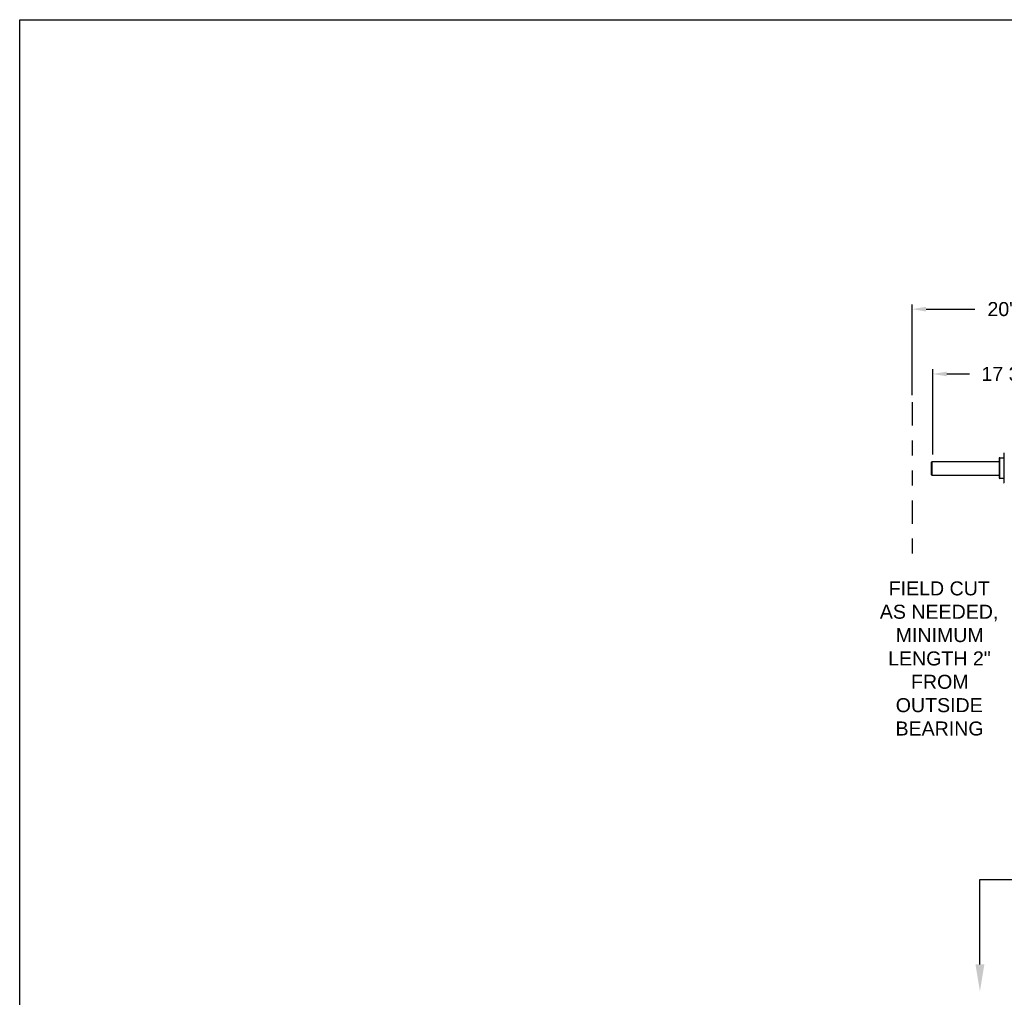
# Model space of a CAD drawing. Header units: inches. Extents: x 170 to 312, y 215 to 248.
# Tile 119 of 256: x 194.25 to 200.84, y 220.95 to 227.49. Entities that reach past the tile are written whole.
import ezdxf
from ezdxf import colors
from ezdxf.entities.mleader import LeaderData, LeaderLine
from ezdxf.math import Vec2, Vec3

# ---------------------------------------------------------------- set-up
doc = ezdxf.new("R2010")
doc.units = ezdxf.units.IN
doc.header["$LTSCALE"] = 0.25
doc.header["$MEASUREMENT"] = 0
doc.linetypes.add('CENTER', pattern=[2, 1.25, -0.25, 0.25, -0.25])
doc.linetypes.add('PHANTOM2', pattern=[1.25, 0.625, -0.125, 0.125, -0.125, 0.125, -0.125])
for name, color, linetype in [('ANNOTATIONS', 1, 'Continuous'), ('HIDDEN', 6, 'PHANTOM2'), ('SECTION CUTS', 6, 'CENTER'), ('STANDARD MOTOR RH', 7, 'Continuous')]:
    doc.layers.add(name, color=color, linetype=linetype)
doc.styles.add('ARIAL', font='arial.ttf', dxfattribs={"height": 0.09375})
doc.styles.get("Standard").update_dxf_attribs({"font": 'romans.shx'})
doc.dimstyles.new('STANDARD$0', dxfattribs={"dimtxt": 0.09375, "dimasz": 0.09375, "dimexe": 0.03125, "dimexo": 0.046875, "dimgap": 0.09, "dimtad": 0, "dimtih": 1, "dimtoh": 1, "dimdec": 4, "dimzin": 0, "dimdsep": 46, "dimtxsty": 'ARIAL', "dimcen": 0.09, "dimadec": 0, "dimazin": 0, "dimtfac": 1, "dimtdec": 4, "dimtofl": 0, "dimtmove": 0, "dimatfit": 1, "dimfxl": 1, "dimtolj": 1, "dimtzin": 0, "dimarcsym": 0})

# ---------------------------------------------------------------- blocks, each defined once
blk = doc.blocks.new('*D207')
at = {"layer": 'ANNOTATIONS', "color": 0, "lineweight": -2, "transparency": 16777216}
for p, q in [((200.2233, 224.9802), (200.2233, 225.5879)), ((201.424, 223.587), (201.424, 225.5879)), ((200.3171, 225.5566), (200.6426, 225.5566)), ((201.3303, 225.5566), (201.0048, 225.5566))]:
    blk.add_line(p, q, dxfattribs=at)
at = {"layer": 'ANNOTATIONS', "color": 0, "transparency": 16777216}
for points in [[(200.3171, 225.5722), (200.3171, 225.541), (200.2233, 225.5566)], [(201.3303, 225.5722), (201.3303, 225.541), (201.424, 225.5566)]]:
    blk.add_solid(points, dxfattribs=at)
at = {"layer": 'defpoints', "color": 0, "transparency": 16777216}
for p in [(200.2233, 225.5566), (200.2233, 224.9334), (201.424, 223.5401)]:
    blk.add_point(p, dxfattribs=at)
at = {"layer": 'ANNOTATIONS', "color": 0, "transparency": 16777216, "insert": (200.8237, 225.5566), "char_height": 0.09375, "attachment_point": 5, "style": 'ARIAL'}
blk.add_mtext('\\A1;20"', dxfattribs=at)
blk = doc.blocks.new('*D208')
at = {"layer": 'ANNOTATIONS', "color": 0, "lineweight": -2, "transparency": 16777216}
for p, q in [((200.3615, 224.585), (200.3615, 225.1541)), ((200.4553, 225.1229), (200.6077, 225.1229)), ((201.3303, 225.1229), (201.1779, 225.1229)), ((201.424, 223.587), (201.424, 225.1541))]:
    blk.add_line(p, q, dxfattribs=at)
at = {"layer": 'ANNOTATIONS', "color": 0, "transparency": 16777216}
for points in [[(200.4553, 225.1385), (200.4553, 225.1073), (200.3615, 225.1229)], [(201.3303, 225.1385), (201.3303, 225.1073), (201.424, 225.1229)]]:
    blk.add_solid(points, dxfattribs=at)
at = {"layer": 'defpoints', "color": 0, "transparency": 16777216}
for p in [(201.424, 225.1229), (200.3615, 224.5381), (201.424, 223.5401)]:
    blk.add_point(p, dxfattribs=at)
at = {"layer": 'ANNOTATIONS', "color": 0, "transparency": 16777216, "insert": (200.8928, 225.1229), "char_height": 0.09375, "attachment_point": 5, "style": 'ARIAL'}
blk.add_mtext('\\A1;17 3/8"', dxfattribs=at)

msp = doc.modelspace()

# ---------------------------------------------------------------- linework, layer by layer
at = {"layer": 'defpoints'}
msp.add_lwpolyline([(213.72204, 214.75854), (194.25216, 214.75854), (194.25216, 227.49365), (213.72204, 227.49365)], close=True, dxfattribs=at)
at = {"layer": 'HIDDEN'}
msp.add_line((200.22333, 224.93337), (200.22333, 223.90267), dxfattribs=at)
at = {"layer": 'SECTION CUTS'}
msp.add_line((200.67723, 221.7408), (207.17122, 221.7408), dxfattribs=at)
at = {"layer": 'STANDARD MOTOR RH'}
for p, q in [((200.35308, 224.53313), (200.35503, 224.53511)), ((200.35308, 224.44832), (200.35308, 224.53313)), ((200.8057, 224.53511), (200.35503, 224.53511)), ((200.35503, 224.53511), (200.35503, 224.44636)), ((200.8057, 224.55871), (200.8057, 224.42777)), ((200.80945, 224.56246), (200.83664, 224.56246)), ((200.80945, 224.42402), (200.80945, 224.56246)), ((200.83664, 224.58996), (200.83664, 224.39652)), ((200.35308, 224.44832), (200.35503, 224.44636)), ((200.35503, 224.44636), (200.8057, 224.44636)), ((200.83664, 224.42402), (200.80945, 224.42402))]:
    msp.add_line(p, q, dxfattribs=at)
for centre, start, end in [((200.84039, 224.58996), 90, 180), ((200.80945, 224.55871), 90, 180), ((200.80945, 224.42777), 180, 270), ((200.84039, 224.39652), 180, 270)]:
    msp.add_arc(centre, 0.00375, start, end, dxfattribs=at)

# ---------------------------------------------------------------- texts
at = {"layer": 'ANNOTATIONS', "insert": (199.98201, 223.73503), "char_height": 0.09375, "width": 0.8325753, "attachment_point": 1, "style": 'ARIAL'}
msp.add_mtext('\\pi0.08461;FIELD CUT \\P\\pi0.02546;AS NEEDED, \\P\\pi0.13149;MINIMUM \\P\\pi0.08068;LENGTH 2" \\P\\pi0.23384;FROM \\P\\pi0.1319;OUTSIDE \\P\\pi0.13043;BEARING', dxfattribs=at)

# ---------------------------------------------------------------- dimensions: what is measured, and where the dimension line sits
at = {"layer": 'ANNOTATIONS'}
for base, p1, p2, text, picture, middle in [((200.22333, 225.55661), (201.42401, 223.54011), (200.22333, 224.93337), '20"', '*D207', (200.82367, 225.55661)), ((201.42401, 225.1229), (200.36151, 224.5381), (201.42401, 223.54011), '17 3/8"', '*D208', (200.89276, 225.1229))]:
    dim = msp.add_linear_dim(base=base, p1=p1, p2=p2, text=text, dimstyle='STANDARD$0', dxfattribs=at)
    dim.commit()
    dim.dimension.update_dxf_attribs({"geometry": picture, "text_midpoint": middle, "dimtype": 160})

# ---------------------------------------------------------------- leaders
at = {"layer": 'SECTION CUTS'}
ml = msp.add_multileader_mtext('Standard', dxfattribs=at)
ml.set_content('', color=256)
ml.set_leader_properties()
ml.build(insert=Vec2(0, 0))
ml.multileader.update_dxf_attribs({"dogleg_length": 0, "arrow_head_size": 0.18})
ctx = ml.context
ctx.base_point, ctx.char_height, ctx.arrow_head_size, ctx.landing_gap_size, ctx.plane_origin = Vec3(200.67723, 221.7408), 0.18, 0.18, 0, Vec3(200.67723, 220.99128)
notes = []
notes.append((ctx, [(0, (1, 1, 0), (200.67723, 221.7408), (1, 0), 0, [(0, [(200.67723, 220.99128)], 0, [])])]))
ctx.mtext.insert, ctx.mtext.flow_direction = Vec3(200.67723, 221.8308), 5
for ctx, leaders in notes:
    for number, flags, end, landing, length, lines in leaders:
        leader = LeaderData()
        leader.index, (leader.has_last_leader_line, leader.has_dogleg_vector, leader.attachment_direction) = number, flags
        leader.last_leader_point, leader.dogleg_vector, leader.dogleg_length = Vec3(end), Vec3(landing), length
        for number, points, colour, breaks in lines:
            line = LeaderLine()
            line.index, line.vertices, line.color, line.breaks = number, Vec3.list(points), colors.encode_raw_color(colour), breaks
            leader.lines.append(line)
        ctx.leaders.append(leader)

doc.saveas('drawing.dxf')
